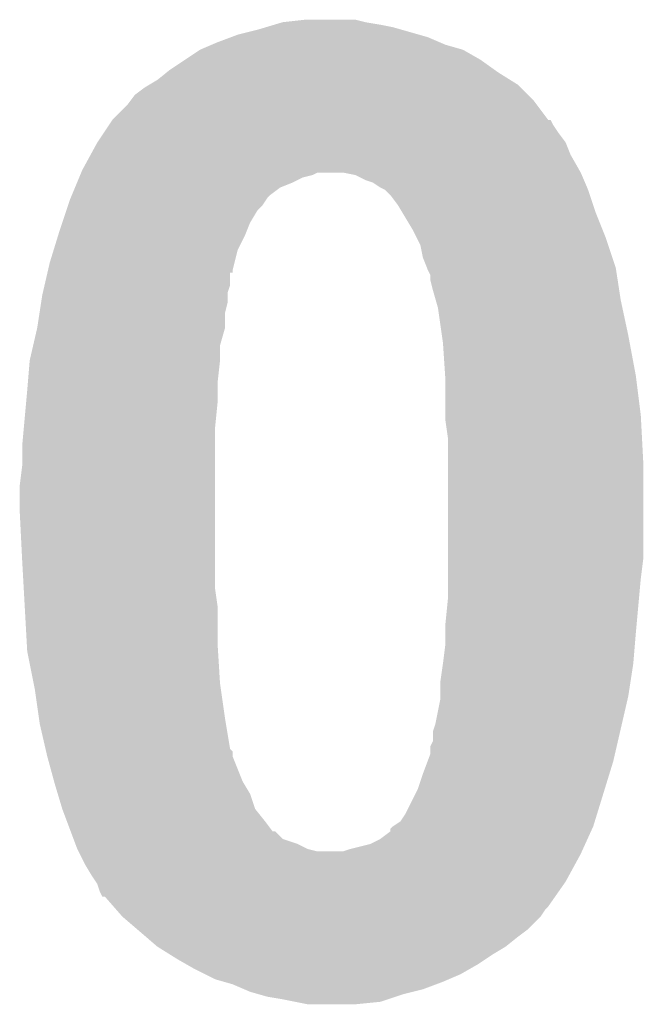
# Model space of a CAD drawing. Extents: x -1.3 to 24.2, y -3.9 to 53.4.
# Tile 33 of 51: x 14.707 to 15.339, y 32.139 to 33.137. Entities that reach past the tile are written whole.
import ezdxf

# ---------------------------------------------------------------- set-up
doc = ezdxf.new("R2010")
doc.units = 0
doc.layers.add('SKOLL-I_CLICK_V101_GTO', color=11, linetype='CONTINUOUS')

msp = doc.modelspace()

# ---------------------------------------------------------------- linework, layer by layer
at = {"layer": 'SKOLL-I_CLICK_V101_GTO'}
for points in [[(14.956366, 33.12922), (14.964834, 33.13176), (15.08506, 33.12922), (15.07236, 33.13176)], [(14.964834, 33.13176), (14.973302, 33.1343), (15.07236, 33.13176), (15.05712, 33.1343)], [(14.973302, 33.1343), (14.996162, 33.13684), (15.05712, 33.1343), (15.046958, 33.13684)], [(14.920808, 33.11906), (14.927582, 33.1216), (15.120622, 33.11906), (15.111732, 33.1216)], [(14.927582, 33.1216), (14.947898, 33.12668), (15.111732, 33.1216), (15.093952, 33.12668)], [(14.947898, 33.12668), (14.956366, 33.12922), (15.093952, 33.12668), (15.08506, 33.12922)], [(14.88948, 33.10636), (14.901328, 33.111438), (15.156182, 33.10636), (15.1384, 33.111438)], [(14.901328, 33.111438), (14.90726, 33.11398), (15.1384, 33.111438), (15.132472, 33.11398)], [(14.90726, 33.11398), (14.920808, 33.11906), (15.132472, 33.11398), (15.120622, 33.11906)], [(14.87424, 33.0962), (14.88948, 33.10636), (15.173962, 33.0962), (15.156182, 33.10636)], [(14.859, 33.08604), (14.87424, 33.0962), (15.188186, 33.08604), (15.173962, 33.0962)], [(14.8463, 33.07588), (14.855824, 33.0835), (15.203932, 33.07588), (15.19174, 33.0835)], [(14.855824, 33.0835), (14.859, 33.08604), (15.19174, 33.0835), (15.188186, 33.08604)], [(14.837828, 33.070798), (14.8463, 33.07588), (15.212062, 33.070798), (15.203932, 33.07588)], [(14.823442, 33.060642), (14.833602, 33.068262), (15.222218, 33.060642), (15.214598, 33.068262)], [(14.833602, 33.068262), (14.837828, 33.070798), (15.214598, 33.068262), (15.212062, 33.070798)], [(14.81582, 33.050482), (14.819626, 33.055558), (15.23111, 33.050482), (15.2273, 33.055558)], [(14.819626, 33.055558), (14.823442, 33.060642), (15.2273, 33.055558), (15.222218, 33.060642)], [(14.800582, 33.035242), (14.81582, 33.050482), (15.24255, 33.035242), (15.23111, 33.050482)], [(14.797192, 33.030158), (14.80057, 33.035226), (15.247622, 33.030158), (15.245086, 33.035226)], [(14.80057, 33.035226), (14.80058, 33.03524), (15.245086, 33.035226), (15.24255, 33.03524)], [(14.80058, 33.03524), (14.800582, 33.035242), (15.24255, 33.03524), (15.24255, 33.035242)], [(14.78534, 33.01238), (14.792112, 33.02254), (15.26032, 33.01238), (15.2527, 33.02254)], [(14.792112, 33.02254), (14.797192, 33.030158), (15.2527, 33.02254), (15.247622, 33.030158)], [(14.77841, 32.999678), (14.78534, 33.01238), (15.2654, 32.999678), (15.26032, 33.01238)], [(14.7701, 32.984442), (14.77841, 32.999678), (15.274108, 32.984442), (15.2654, 32.999678)], [(14.767982, 32.97936), (14.76904, 32.9819), (15.003782, 32.97936), (15.008864, 32.9819)], [(14.76904, 32.9819), (14.7701, 32.984442), (15.27556, 32.9819), (15.274108, 32.984442)], [(15.046962, 32.979358), (15.034262, 32.9819), (15.27665, 32.979358), (15.27556, 32.9819)], [(14.76269, 32.96666), (14.764808, 32.97174), (14.97076, 32.96666), (14.98346, 32.97174)], [(14.764808, 32.97174), (14.766924, 32.976822), (14.98346, 32.97174), (14.993622, 32.976822)], [(14.766924, 32.976822), (14.767982, 32.97936), (14.993622, 32.976822), (15.003782, 32.97936)], [(15.057122, 32.97428), (15.046962, 32.979358), (15.278826, 32.97428), (15.27665, 32.979358)], [(15.064744, 32.971738), (15.057122, 32.97428), (15.279916, 32.971738), (15.278826, 32.97428)], [(15.072362, 32.96666), (15.064744, 32.971738), (15.282092, 32.96666), (15.279916, 32.971738)], [(14.759516, 32.95904), (14.76269, 32.96666), (14.960602, 32.95904), (14.97076, 32.96666)], [(15.077438, 32.96412), (15.072362, 32.96666), (15.28318, 32.96412), (15.282092, 32.96666)], [(15.07744, 32.964118), (15.077438, 32.96412), (15.283182, 32.964118), (15.28318, 32.96412)], [(15.08252, 32.959038), (15.07744, 32.964118), (15.284874, 32.959038), (15.283182, 32.964118)], [(14.755706, 32.94888), (14.7574, 32.953958), (14.95298, 32.94888), (14.956364, 32.953958)], [(14.7574, 32.953958), (14.758458, 32.956502), (14.956364, 32.953958), (14.958062, 32.956502)], [(14.758458, 32.956502), (14.759516, 32.95904), (14.958062, 32.956502), (14.960602, 32.95904)], [(15.090142, 32.948878), (15.08252, 32.959038), (15.288262, 32.948878), (15.284874, 32.959038)], [(14.74978, 32.931102), (14.754014, 32.943802), (14.94028, 32.931102), (14.947902, 32.943802)], [(14.754014, 32.943802), (14.755706, 32.94888), (14.947902, 32.943802), (14.95298, 32.94888)], [(15.094714, 32.94126), (15.090142, 32.948878), (15.2908, 32.94126), (15.288262, 32.948878)], [(15.10538, 32.92348), (15.094714, 32.94126), (15.297914, 32.92348), (15.2908, 32.94126)], [(14.745676, 32.9184), (14.74724, 32.92348), (14.9352, 32.9184), (14.93723, 32.92348)], [(14.74724, 32.92348), (14.74978, 32.931102), (14.93723, 32.92348), (14.94028, 32.931102)], [(15.10919, 32.915862), (15.10538, 32.92348), (15.30096, 32.915862), (15.297914, 32.92348)], [(14.740988, 32.903162), (14.745676, 32.9184), (14.92758, 32.903162), (14.9352, 32.9184)], [(15.113, 32.908238), (15.10919, 32.915862), (15.303502, 32.908238), (15.30096, 32.915862)], [(14.73708, 32.890458), (14.740988, 32.903162), (14.924404, 32.890458), (14.92758, 32.903162)], [(15.115542, 32.895538), (15.113, 32.908238), (15.307736, 32.895538), (15.303502, 32.908238)], [(15.119606, 32.88538), (15.115542, 32.895538), (15.31112, 32.88538), (15.307736, 32.895538)], [(14.73474, 32.880322), (14.735322, 32.882842), (14.9225, 32.880322), (14.9225, 32.882842)], [(14.735322, 32.882842), (14.73708, 32.890458), (14.9225, 32.882842), (14.924404, 32.890458)], [(15.12062, 32.88284), (15.119606, 32.88538), (15.311512, 32.88284), (15.31112, 32.88538)], [(15.12316, 32.877756), (15.12062, 32.88284), (15.312294, 32.877756), (15.311512, 32.88284)], [(14.731804, 32.867604), (14.734734, 32.8803), (14.91996, 32.867604), (14.919982, 32.8803)], [(14.734734, 32.8803), (14.73474, 32.880322), (14.919982, 32.8803), (14.9225, 32.880322)], [(15.12316, 32.872678), (15.12316, 32.877756), (15.313076, 32.872678), (15.312294, 32.877756)], [(15.1257, 32.86252), (15.12316, 32.872678), (15.314638, 32.86252), (15.313076, 32.872678)], [(14.730046, 32.859982), (14.731804, 32.867604), (14.917422, 32.859982), (14.91996, 32.867604)], [(15.128604, 32.85236), (15.1257, 32.86252), (15.3162, 32.85236), (15.314638, 32.86252)], [(14.728288, 32.849822), (14.72946, 32.85744), (14.91742, 32.849822), (14.91742, 32.85744)], [(14.72946, 32.85744), (14.730046, 32.859982), (14.91742, 32.85744), (14.917422, 32.859982)], [(15.13078, 32.844738), (15.128604, 32.85236), (15.317834, 32.844738), (15.3162, 32.85236)], [(14.726724, 32.839662), (14.728288, 32.849822), (14.91488, 32.839662), (14.91742, 32.849822)], [(15.134772, 32.8168), (15.13078, 32.844738), (15.32382, 32.8168), (15.317834, 32.844738)], [(14.72438, 32.824422), (14.726724, 32.839662), (14.91488, 32.824422), (14.91488, 32.839662)], [(14.720276, 32.806644), (14.72438, 32.82442), (14.9098, 32.806644), (14.914878, 32.82442)], [(14.72438, 32.82442), (14.72438, 32.824422), (14.914878, 32.82442), (14.91488, 32.824422)], [(15.13586, 32.80918), (15.134772, 32.8168), (15.32525, 32.80918), (15.32382, 32.8168)], [(14.71676, 32.791402), (14.720276, 32.806644), (14.9098, 32.791402), (14.9098, 32.806644)], [(15.138062, 32.77616), (15.13586, 32.80918), (15.33144, 32.77616), (15.32525, 32.80918)], [(14.714854, 32.76854), (14.71676, 32.7914), (14.90726, 32.76854), (14.909798, 32.7914)], [(14.71676, 32.7914), (14.71676, 32.791402), (14.909798, 32.7914), (14.9098, 32.791402)], [(15.1384, 32.771082), (15.138062, 32.77616), (15.332076, 32.771082), (15.33144, 32.77616)], [(14.71422, 32.76092), (14.714854, 32.76854), (14.90726, 32.76092), (14.90726, 32.76854)], [(15.1384, 32.73552), (15.1384, 32.771082), (15.33652, 32.73552), (15.332076, 32.771082)], [(14.713064, 32.748218), (14.71422, 32.76092), (14.90726, 32.748218), (14.90726, 32.76092)], [(14.710756, 32.72282), (14.713064, 32.748218), (14.90472, 32.72282), (14.90726, 32.748218)], [(15.1384, 32.73044), (15.1384, 32.73552), (15.336788, 32.73044), (15.33652, 32.73552)], [(14.70914, 32.70504), (14.710756, 32.72282), (14.90472, 32.70504), (14.90472, 32.72282)], [(15.14094, 32.712658), (15.1384, 32.73044), (15.337724, 32.712658), (15.336788, 32.73044)], [(15.14094, 32.687262), (15.14094, 32.712658), (15.33906, 32.687262), (15.337724, 32.712658)], [(14.70914, 32.684722), (14.70914, 32.70504), (14.90472, 32.684722), (14.90472, 32.70504)], [(14.7066, 32.6644), (14.70914, 32.684722), (14.90472, 32.6644), (14.90472, 32.684722)], [(15.14094, 32.59074), (15.14094, 32.687262), (15.33906, 32.59074), (15.33906, 32.687262)], [(14.7066, 32.639), (14.7066, 32.6644), (14.90472, 32.639), (14.90472, 32.6644)], [(14.70914, 32.5882), (14.7066, 32.639), (14.90472, 32.5882), (14.90472, 32.639)], [(14.710694, 32.560262), (14.70914, 32.5882), (14.90472, 32.560262), (14.90472, 32.5882)], [(15.14094, 32.57042), (15.14094, 32.59074), (15.33652, 32.57042), (15.33906, 32.59074)], [(15.14094, 32.5501), (15.14094, 32.57042), (15.334672, 32.5501), (15.33652, 32.57042)], [(14.71168, 32.54248), (14.710694, 32.560262), (14.90726, 32.54248), (14.90472, 32.560262)], [(14.713798, 32.504378), (14.71168, 32.54248), (14.90726, 32.504378), (14.90726, 32.54248)], [(15.1384, 32.524702), (15.14094, 32.5501), (15.332362, 32.524702), (15.334672, 32.5501)], [(15.1384, 32.51454), (15.1384, 32.524702), (15.33144, 32.51454), (15.332362, 32.524702)], [(15.1384, 32.50438), (15.1384, 32.51454), (15.330592, 32.50438), (15.33144, 32.51454)], [(14.71422, 32.49676), (14.713798, 32.504378), (14.907738, 32.49676), (14.90726, 32.504378)], [(15.13586, 32.48406), (15.1384, 32.50438), (15.3289, 32.48406), (15.330592, 32.50438)], [(14.720824, 32.46374), (14.71422, 32.49676), (14.9098, 32.46374), (14.907738, 32.49676)], [(15.13332, 32.466278), (15.13586, 32.48406), (15.326164, 32.466278), (15.3289, 32.48406)], [(14.72184, 32.458658), (14.720824, 32.46374), (14.910526, 32.458658), (14.9098, 32.46374)], [(15.13332, 32.45104), (15.13332, 32.466278), (15.32382, 32.45104), (15.326164, 32.466278)], [(14.726196, 32.42818), (14.72184, 32.458658), (14.91488, 32.42818), (14.910526, 32.458658)], [(15.128238, 32.4231), (15.13332, 32.448498), (15.317372, 32.4231), (15.323232, 32.448498)], [(15.13332, 32.448498), (15.13332, 32.45104), (15.323232, 32.448498), (15.32382, 32.45104)], [(14.72692, 32.4231), (14.726196, 32.42818), (14.915728, 32.4231), (14.91488, 32.42818)], [(14.732782, 32.397704), (14.72692, 32.4231), (14.919958, 32.397704), (14.915728, 32.4231)], [(15.1257, 32.415476), (15.128238, 32.4231), (15.315612, 32.415476), (15.317372, 32.4231)], [(15.125698, 32.405316), (15.1257, 32.415476), (15.313266, 32.405316), (15.315612, 32.415476)], [(15.12316, 32.400236), (15.125698, 32.405316), (15.312094, 32.400236), (15.313266, 32.405316)], [(14.733368, 32.395166), (14.732782, 32.397704), (14.922494, 32.395166), (14.919958, 32.397704)], [(14.73454, 32.390084), (14.733368, 32.395166), (14.9225, 32.390084), (14.922494, 32.395166)], [(15.120302, 32.385002), (15.123158, 32.392616), (15.30858, 32.385002), (15.310336, 32.392616)], [(15.123158, 32.392616), (15.12316, 32.400236), (15.310336, 32.392616), (15.312094, 32.400236)], [(14.73454, 32.39008), (14.73454, 32.390084), (14.922502, 32.39008), (14.9225, 32.390084)], [(14.741468, 32.364678), (14.73454, 32.39008), (14.93266, 32.364678), (14.922502, 32.39008)], [(15.11554, 32.3723), (15.120302, 32.385002), (15.30467, 32.3723), (15.30858, 32.385002)], [(15.11046, 32.35706), (15.11554, 32.3723), (15.299982, 32.35706), (15.30467, 32.3723)], [(14.74216, 32.36214), (14.741468, 32.364678), (14.934184, 32.36214), (14.93266, 32.364678)], [(14.745208, 32.351982), (14.74216, 32.36214), (14.94028, 32.351982), (14.934184, 32.36214)], [(15.097758, 32.331658), (15.11046, 32.35706), (15.292166, 32.331658), (15.299982, 32.35706)], [(14.74978, 32.336742), (14.745208, 32.351982), (14.94536, 32.336742), (14.94028, 32.351982)], [(14.74978, 32.336738), (14.74978, 32.336742), (14.945364, 32.336738), (14.94536, 32.336742)], [(14.754542, 32.32404), (14.74978, 32.336738), (14.95552, 32.32404), (14.945364, 32.336738)], [(14.75835, 32.313888), (14.754542, 32.32404), (14.963136, 32.313888), (14.95552, 32.32404)], [(15.08506, 32.31896), (15.092678, 32.324038), (15.28826, 32.31896), (15.289822, 32.324038)], [(15.092678, 32.324038), (15.097758, 32.331658), (15.289822, 32.324038), (15.292166, 32.331658)], [(14.758354, 32.31388), (14.75835, 32.313888), (14.965674, 32.31388), (14.963136, 32.313888)], [(14.76121, 32.306264), (14.758354, 32.31388), (14.973298, 32.306264), (14.965674, 32.31388)], [(15.072358, 32.30626), (15.082512, 32.313876), (15.282486, 32.30626), (15.285948, 32.313876)], [(15.082512, 32.313876), (15.08252, 32.316414), (15.285948, 32.313876), (15.287102, 32.316414)], [(15.08252, 32.316414), (15.085058, 32.318958), (15.287102, 32.316414), (15.288258, 32.318958)], [(15.085058, 32.318958), (15.08506, 32.31896), (15.288258, 32.318958), (15.28826, 32.31896)], [(14.763116, 32.30118), (14.76121, 32.306264), (14.988538, 32.30118), (14.973298, 32.306264)], [(15.062198, 32.301178), (15.072358, 32.30626), (15.280176, 32.301178), (15.282486, 32.30626)], [(14.76502, 32.2961), (14.763116, 32.30118), (14.998698, 32.2961), (14.988538, 32.30118)], [(14.76629, 32.29356), (14.76502, 32.2961), (15.008858, 32.29356), (14.998698, 32.2961)], [(14.76756, 32.29102), (14.76629, 32.29356), (15.27556, 32.29102), (15.276714, 32.29356)], [(15.034256, 32.29356), (15.041882, 32.2961), (15.276714, 32.29356), (15.277868, 32.2961)], [(15.041882, 32.2961), (15.062198, 32.301178), (15.277868, 32.2961), (15.280176, 32.301178)], [(14.77264, 32.28086), (14.76756, 32.29102), (15.270016, 32.28086), (15.27556, 32.29102)], [(14.78026, 32.268158), (14.77264, 32.28086), (15.263088, 32.268158), (15.270016, 32.28086)], [(14.78365, 32.263078), (14.78026, 32.268158), (15.260318, 32.263078), (15.263088, 32.268158)], [(14.785338, 32.260544), (14.78365, 32.263078), (15.258544, 32.260544), (15.260318, 32.263078)], [(14.78788, 32.252922), (14.785338, 32.260544), (15.253208, 32.252922), (15.258544, 32.260544)], [(14.790414, 32.247854), (14.78788, 32.252922), (15.24966, 32.247854), (15.253208, 32.252922)], [(14.792952, 32.24784), (14.790414, 32.247854), (15.24965, 32.24784), (15.24966, 32.247854)], [(14.801848, 32.237678), (14.792952, 32.24784), (15.242538, 32.237678), (15.24965, 32.24784)], [(14.80407, 32.23514), (14.801848, 32.237678), (15.24, 32.23514), (15.242538, 32.237678)], [(14.810738, 32.22752), (14.80407, 32.23514), (15.234918, 32.22752), (15.24, 32.23514)], [(14.810742, 32.227518), (14.810738, 32.22752), (15.234918, 32.227518), (15.234918, 32.22752)], [(14.825556, 32.21482), (14.810742, 32.227518), (15.222218, 32.21482), (15.234918, 32.227518)], [(14.834446, 32.2072), (14.825556, 32.21482), (15.21206, 32.2072), (15.222218, 32.21482)], [(14.846298, 32.19704), (14.834446, 32.2072), (15.19936, 32.19704), (15.21206, 32.2072)], [(14.846302, 32.197038), (14.846298, 32.19704), (15.199358, 32.197038), (15.19936, 32.19704)], [(14.858488, 32.189422), (14.846302, 32.197038), (15.18666, 32.189422), (15.199358, 32.197038)], [(14.86662, 32.18434), (14.858488, 32.189422), (15.179038, 32.18434), (15.18666, 32.189422)], [(14.875508, 32.179262), (14.86662, 32.18434), (15.171422, 32.179262), (15.179038, 32.18434)], [(14.884402, 32.17418), (14.875508, 32.179262), (15.162528, 32.17418), (15.171422, 32.179262)], [(14.894562, 32.1691), (14.884402, 32.17418), (15.15364, 32.1691), (15.162528, 32.17418)], [(14.90472, 32.16402), (14.894562, 32.1691), (15.141786, 32.16402), (15.15364, 32.1691)], [(14.913614, 32.16148), (14.90472, 32.16402), (15.13586, 32.16148), (15.141786, 32.16402)], [(14.9225, 32.158942), (14.913614, 32.16148), (15.12909, 32.158942), (15.13586, 32.16148)], [(14.934354, 32.15386), (14.9225, 32.158942), (15.115538, 32.15386), (15.12909, 32.158942)], [(14.940278, 32.15132), (14.934354, 32.15386), (15.10538, 32.15132), (15.115538, 32.15386)], [(14.949168, 32.14878), (14.940278, 32.15132), (15.095222, 32.14878), (15.10538, 32.15132)], [(14.958058, 32.14624), (14.949168, 32.14878), (15.0876, 32.14624), (15.095222, 32.14878)], [(14.9733, 32.1437), (14.958058, 32.14624), (15.079978, 32.1437), (15.0876, 32.14624)], [(14.986, 32.14116), (14.9733, 32.1437), (15.072358, 32.14116), (15.079978, 32.1437)], [(14.998698, 32.13862), (14.986, 32.14116), (15.046962, 32.13862), (15.072358, 32.14116)]]:
    msp.add_solid(points, dxfattribs=at)

doc.saveas('drawing.dxf')
